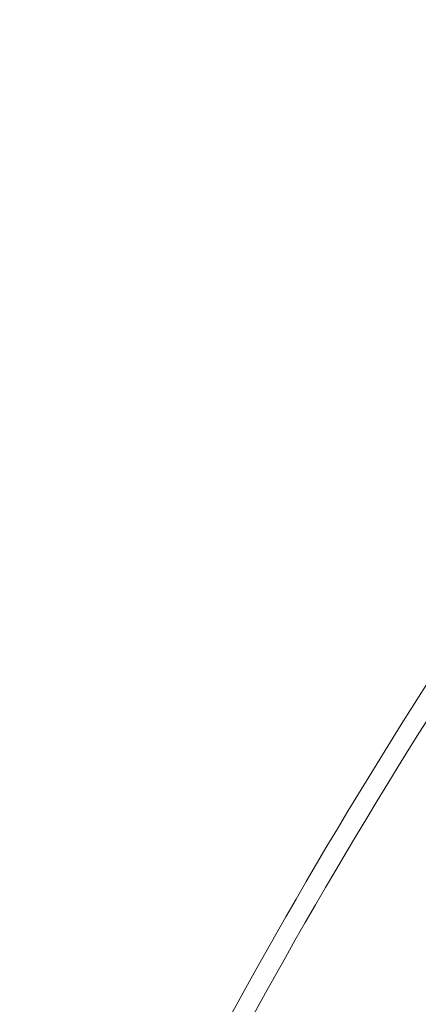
# Model space of a CAD drawing. Header units: millimetres. Extents: x 274611 to 571164, y 158736 to 298905.
# Tile 141 of 172: x 518748 to 520772, y 212959 to 217960. Entities that reach past the tile are written whole.
import ezdxf

# ---------------------------------------------------------------- set-up
doc = ezdxf.new("R2010")
doc.units = ezdxf.units.MM
doc.header["$LTSCALE"] = 400
doc.layers.add('None', color=7, linetype='Continuous', lineweight=9)

# ---------------------------------------------------------------- blocks, each defined once
blk = doc.blocks.new('*U1298')
at = {"layer": 'None', "color": 43, "linetype": 'Continuous', "lineweight": 9}
for centre, radius, start, end in [((16166.6, 12638.7), 3001.3, 70.1931, 144.4805), ((16166.6, 12638.7), 2901.3, 70.1931, 144.4805), ((5756.4, -10392.2), 28267.7, 57.4554, 66.14129), ((5756.4, -10392.2), 28167.7, 57.55796, 66.14129), ((36256.6, -2686), 28267.7, 142.85059, 156.2915), ((36256.6, -2686), 28167.7, 142.85059, 156.20215), ((-7237, 11484.7), 28267.7, 354.34621, 3.95976), ((-7237, 11484.7), 28167.7, 354.32647, 3.85719)]:
    blk.add_arc(centre, radius, start, end, dxfattribs=at)
blk = doc.blocks.new('*U1301')
at = {"layer": 'None', "color": 43, "linetype": 'Continuous', "lineweight": 9}
for centre, radius, start, end in [((16166.6, 12638.7), 3001.3, 70.1931, 144.4805), ((16166.6, 12638.7), 2901.3, 70.1931, 144.4805), ((5756.4, -10392.2), 28267.7, 57.4554, 66.14129), ((5756.4, -10392.2), 28167.7, 57.55796, 66.14129), ((36256.6, -2686), 28267.7, 142.85059, 156.2915), ((36256.6, -2686), 28167.7, 142.85059, 156.20215), ((-7237, 11484.7), 28267.7, 354.34621, 3.95976), ((-7237, 11484.7), 28167.7, 354.32647, 3.85719)]:
    blk.add_arc(centre, radius, start, end, dxfattribs=at)

msp = doc.modelspace()

# ---------------------------------------------------------------- block references
at = {"layer": 'None', "color": 7}
for name in ['*U1298', '*U1301']:
    msp.add_blockref(name, (508373.12537, 202041.95664), dxfattribs=at)

doc.saveas('drawing.dxf')
